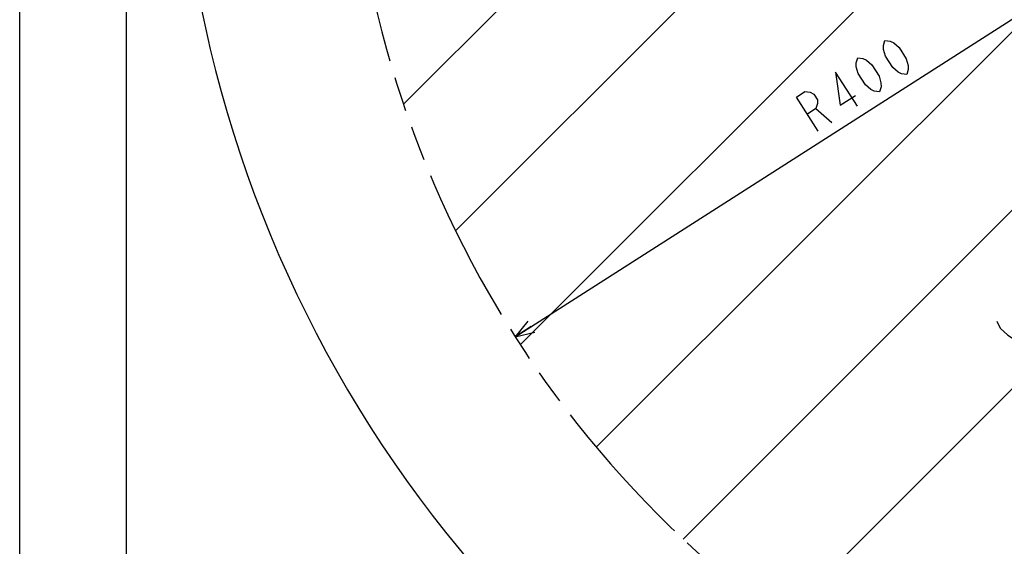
# Model space of a CAD drawing. Header units: millimetres. Extents: x 0 to 594, y 0 to 420.
# Tile 5 of 47: x 0 to 93, y 210 to 259. Entities that reach past the tile are written whole.
import ezdxf

# ---------------------------------------------------------------- set-up
doc = ezdxf.new("R2010")
doc.units = ezdxf.units.MM
doc.header["$LTSCALE"] = 32.67
doc.linetypes.add('PHANTOM', pattern=[0.8, 0.45, -0.05, 0.1, -0.05, 0.1, -0.05])
doc.layers.get('0').update_dxf_attribs({"linetype": 'CONTINUOUS'})
doc.layers.add('CRV', color=7, linetype='CONTINUOUS')
doc.layers.add('DRIV_DIM', color=7, linetype='CONTINUOUS')
doc.styles.get("Standard").update_dxf_attribs({"font": 'txt', "width": 0.8})
doc.dimstyles.new('DIMSTYLE_6', dxfattribs={"dimtxt": 3.8, "dimasz": 1.8, "dimexe": 2, "dimexo": 1.5, "dimtad": 1, "dimdec": 3, "dimlfac": 4, "dimdsep": 46, "dimtxsty": 'STANDARD', "dimblk": 'OPEN', "dimblk1": 'OPEN', "dimblk2": 'OPEN', "dimcen": 0.09, "dimadec": 3, "dimazin": 2, "dimtp": 0.001, "dimtm": 0.001, "dimtfac": 1, "dimtdec": 3, "dimtofl": 0, "dimtmove": 0, "dimatfit": 3, "dimldrblk": 'OPEN', "dimfxl": 1, "dimtolj": 1, "dimarcsym": 0})
doc.dimstyles.new('DIMSTYLE_7', dxfattribs={"dimtxt": 3.8, "dimasz": 1.8, "dimexe": 2, "dimexo": 1.5, "dimgap": 1.9, "dimtad": 1, "dimdec": 3, "dimlfac": 4, "dimdsep": 46, "dimtxsty": 'STANDARD', "dimblk": 'OPEN', "dimblk1": 'OPEN', "dimblk2": 'OPEN', "dimcen": 0.09, "dimadec": 3, "dimazin": 2, "dimtp": 0.5, "dimtm": 0.5, "dimtfac": 1, "dimtdec": -1, "dimtofl": 0, "dimtmove": 0, "dimatfit": 3, "dimldrblk": 'OPEN', "dimfxl": 1, "dimtolj": 1, "dimarcsym": 0})

# ---------------------------------------------------------------- blocks, each defined once
blk = doc.blocks.new('_OPEN')
at = {"color": 0, "linetype": 'ByBlock'}
for p, q in [((0, 0), (-1, 0.342)), ((-1, -0.342), (0, 0)), ((-1, 0), (0, 0))]:
    blk.add_line(p, q, dxfattribs=at)
blk = doc.blocks.new('*D35')
at = {"layer": 'DRIV_DIM', "color": 2, "linetype": 'Continuous'}
blk.add_line((46.593, 229.35), (130.824, 283.248), dxfattribs=at)
at = {"layer": 'DRIV_DIM', "color": 2, "linetype": 'Continuous', "xscale": 1.8, "yscale": 1.8, "zscale": 1.8, "rotation": 212.6143044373}
blk.add_blockref('_OPEN', (46.593, 229.35), dxfattribs=at)
blk = doc.blocks.new('*D38')
at = {"layer": 'DRIV_DIM', "color": 2, "linetype": 'Continuous'}
for p, q in [((15.42, 283.248), (12.787, 283.248)), ((196.067, 205.494), (206.698, 192.826))]:
    blk.add_line(p, q, dxfattribs=at)
for points in [[(15.416, 281.453), (14.787, 283.248), (14.185, 281.443)], [(204.416, 192.737), (205.412, 194.358), (203.632, 193.686)]]:
    blk.add_lwpolyline(points, dxfattribs=at)
for start, end in [(180, 245), (245, 310)]:
    blk.add_arc((130.824, 283.248), 116.038, start, end, dxfattribs=at)

msp = doc.modelspace()

# ---------------------------------------------------------------- linework, layer by layer
at = {"color": 7, "linetype": 'Continuous'}
for p, q in [((0, 8.24228), (0, 409.35318)), ((10, 410), (10, 10))]:
    msp.add_line(p, q, dxfattribs=at)
at = {"layer": 'CRV', "color": 2, "linetype": 'Continuous'}
for p, q in [((47.06641, 228.61624), (91.0353, 272.58514)), ((36.08606, 251.23761), (53.41493, 268.56648)), ((40.9827, 239.33339), (69.39297, 267.74366)), ((54.21997, 218.96894), (102.63248, 267.38146)), ((62.38673, 210.33485), (110.29679, 258.24491)), ((71.55654, 202.7038), (121.21165, 252.35891))]:
    msp.add_line(p, q, dxfattribs=at)
at = {"layer": 'CRV', "color": 2, "linetype": 'PHANTOM'}
msp.add_arc((130.82441, 283.2477), 100, 187.7965059, 310, dxfattribs=at)
at = {"layer": 'DRIV_DIM', "color": 2, "linetype": 'Continuous'}
msp.add_line((74.86989, 250.82713), (76.37407, 249.53396), dxfattribs=at)
for points in [[(83.41585, 254.03982), (82.9251, 254.10174), (82.59438, 254.26607), (82.09298, 254.69714), (81.41028, 255.76407), (81.22896, 256.39994), (81.21832, 256.76909), (81.36773, 257.24064), (81.85849, 257.17871), (82.1892, 257.01439), (82.6906, 256.58332), (83.37331, 255.51639), (83.55463, 254.88052), (83.56526, 254.51137), (83.41585, 254.03982)], [(80.8552, 252.40132), (80.36445, 252.46324), (80.03373, 252.62757), (79.53234, 253.05864), (78.84963, 254.12556), (78.66831, 254.76144), (78.65768, 255.13059), (78.80708, 255.60213), (79.29784, 255.54021), (79.62856, 255.37589), (80.12995, 254.94482), (80.81266, 253.87789), (80.99398, 253.24201), (81.00461, 252.87287), (80.8552, 252.40132)], [(78.77468, 251.07004), (76.72655, 254.27086), (77.14237, 251.15341), (78.58273, 252.07506)], [(75.09376, 248.7147), (73.04563, 251.9155), (73.84583, 252.42753), (74.33659, 252.36561), (74.6673, 252.20128), (75.00866, 251.66783), (75.0193, 251.29868), (74.86989, 250.82713), (74.06969, 250.3151)], [(91.87948, 230.83497), (92.21012, 230.17452), (92.90993, 229.50455), (93.44441, 229.1648), (94.34808, 228.8155), (95.08642, 228.79645)]]:
    msp.add_lwpolyline(points, dxfattribs=at)

# ---------------------------------------------------------------- dimensions: what is measured, and where the dimension line sits
dim = msp.add_angular_dim_2l(base=(81.78472, 178.08175), line1=((18.08061, 283.2477), (16.92023, 283.2477)), line2=((194.35729, 207.53216), (195.10317, 206.64326)), dimstyle='DIMSTYLE_7', override={"dimtad": 2}, dxfattribs=at)
dim.commit()
dim.dimension.update_dxf_attribs({"geometry": '*D38', "text_midpoint": (55.45335, 195.02088), "dimtype": 162})
dim = msp.add_radius_dim(center=(130.82441, 283.2477), mpoint=(46.59262, 229.34959), text='R<>', dimstyle='DIMSTYLE_6', override={"dimpost": '<>'}, dxfattribs=at)
dim.commit()
dim.dimension.update_dxf_attribs({"geometry": '*D35', "text_midpoint": (74.45359, 248.30507), "dimtype": 164})

doc.saveas('drawing.dxf')
